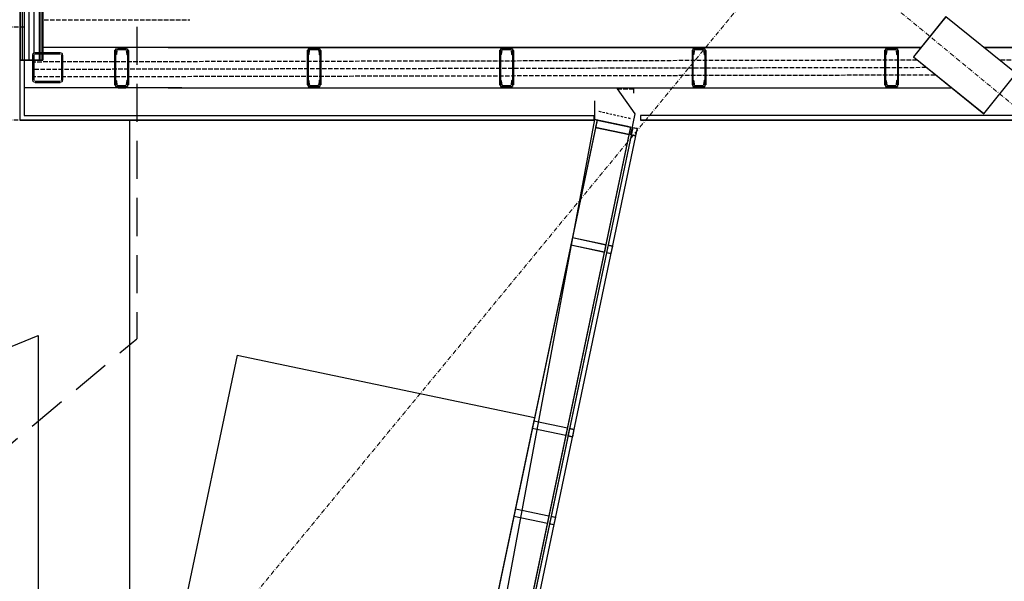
# Model space of a CAD drawing. Header units: millimetres. Extents: x -8642 to 28269, y -6609 to 3701.
# Tile 233 of 256: x 8179 to 8836, y -2618 to -2243. Entities that reach past the tile are written whole.
import ezdxf

# ---------------------------------------------------------------- set-up
doc = ezdxf.new("R2010")
doc.units = ezdxf.units.MM
doc.header["$LTSCALE"] = 1000
doc.header["$MEASUREMENT"] = 0
for name, pattern in [('DASHED', [19.05, 12.7, -6.35]), ('rzut 1 pietra$0$ArchiTECH.PC 1. Line Type', [0.004, 0.003, -0.001]), ('rzut 1 pietra$0$ArchiTECH.PC 2. Line Type', [0.0025, 0.0015, -0.001]), ('rzut 1 pietra$0$ArchiTECH.PC 5. Line Type', [0.0053, 0.003, -0.001, 0.0003, -0.001]), ('rzut 1 pietra$0$ArchiTECH.PC Solid Line Type', [0]), ('SUFIT_1 PIETRO$0$ArchiTECH.PC 1. Line Type', [0.004, 0.003, -0.001]), ('SUFIT_1 PIETRO$0$ArchiTECH.PC 2. Line Type', [0.0025, 0.0015, -0.001]), ('SUFIT_1 PIETRO$0$ArchiTECH.PC Solid Line Type', [0])]:
    doc.linetypes.add(name, pattern=pattern)
doc.layers.add('IS_ARCH', color=254, linetype='Continuous', lineweight=18)
for name, color, linetype in [('IS_WK_KAN_SKROPLINY', 254, 'DASHED'), ('SUFIT_1 PIETRO$0$ELEM KONSTRUKCJI - inwent', 254, 'Continuous'), ('SUFIT_1 PIETRO$0$Kalka 1', 254, 'Continuous'), ('SUFIT_1 PIETRO$0$sciany projektowane', 254, 'Continuous'), ('SUFIT_1 PIETRO$0$TYP SUFITÓW_NOWYCH', 254, 'Continuous')]:
    doc.layers.add(name, color=color, linetype=linetype)

msp = doc.modelspace()

# ---------------------------------------------------------------- linework, layer by layer
at = {"layer": 'IS_ARCH', "linetype": 'rzut 1 pietra$0$ArchiTECH.PC 5. Line Type'}
for p, q in [((11029.06, 640.28), (6163.57, -5262.21)), ((7732.73, -1385.55), (9925.19, -3192.82))]:
    msp.add_line(p, q, dxfattribs=at)
at = {"layer": 'IS_ARCH', "linetype": 'rzut 1 pietra$0$ArchiTECH.PC Solid Line Type'}
for p, q in [((8179.75, -1507.85), (8179.75, -2270)), ((8181, -1507.85), (8181, -2270)), ((8182.25, -1507.85), (8182.25, -2270)), ((8185.58, -2270), (8185.58, -1507.85)), ((8188.91, -2270), (8188.91, -1509.52)), ((8192.25, -1512.85), (8192.25, -2270)), ((8193.5, -1514.1), (8193.5, -2270)), ((8194.75, -2270), (8194.75, -1515.35)), ((8179.75, -1776.97), (8179.75, -2270)), ((8194.75, -1789.27), (8194.75, -2270)), ((8179.36, -2240), (8179.36, -2310)), ((8182.36, -2240), (8182.36, -2307)), ((8797.27, -2241.04), (8775.59, -2267.85)), ((8844.15, -2278.95), (8797.27, -2241.04)), ((8189.6, -2265), (8206.4, -2265)), ((8189.6, -2265.8), (8206.4, -2265.8)), ((8287.5, -2261.5), (8194.75, -2261.5)), ((8242.7, -2263.5), (8243.3, -2263.5)), ((8242.7, -2263.5), (8242.7, -2282.43)), ((8243.3, -2262.5), (8243.3, -2287.5)), ((8243.3, -2262.5), (8251.3, -2262.5)), ((8244.18, -2263.58), (8243.86, -2266.23)), ((8244.88, -2262.95), (8249.72, -2262.95)), ((8245.1, -2261.5), (8245.1, -2262.5)), ((8245.1, -2261.5), (8250.1, -2261.5)), ((8250.1, -2261.5), (8250.1, -2262.5)), ((8250.42, -2263.58), (8250.74, -2266.23)), ((8251.3, -2262.5), (8251.3, -2282.43)), ((8251.3, -2263.5), (8251.9, -2263.5)), ((8251.9, -2263.5), (8251.9, -2286.5)), ((8278.32, -2261.5), (8780.82, -2261.5)), ((8371.1, -2263.5), (8371.7, -2263.5)), ((8371.1, -2263.5), (8371.1, -2282.43)), ((8371.7, -2262.5), (8371.7, -2287.5)), ((8371.7, -2262.5), (8379.7, -2262.5)), ((8372.58, -2263.58), (8372.26, -2266.23)), ((8373.28, -2262.95), (8378.12, -2262.95)), ((8373.5, -2261.5), (8373.5, -2262.5)), ((8373.5, -2261.5), (8378.5, -2261.5)), ((8378.5, -2261.5), (8378.5, -2262.5)), ((8378.82, -2263.58), (8379.14, -2266.23)), ((8379.7, -2262.5), (8379.7, -2266.5)), ((8379.7, -2263.5), (8380.3, -2263.5)), ((8379.7, -2264.5), (8379.7, -2282.43)), ((8380.3, -2263.5), (8380.3, -2286.5)), ((8499.5, -2263.5), (8500.1, -2263.5)), ((8499.5, -2263.5), (8499.5, -2282.43)), ((8500.1, -2262.5), (8500.1, -2287.5)), ((8500.1, -2262.5), (8508.1, -2262.5)), ((8500.98, -2263.58), (8500.66, -2266.23)), ((8501.68, -2262.95), (8506.52, -2262.95)), ((8501.9, -2261.5), (8501.9, -2262.5)), ((8501.9, -2261.5), (8506.9, -2261.5)), ((8506.9, -2261.5), (8506.9, -2262.5)), ((8507.22, -2263.58), (8507.54, -2266.23)), ((8508.1, -2262.5), (8508.1, -2266.5)), ((8508.1, -2263.5), (8508.7, -2263.5)), ((8508.1, -2264.5), (8508.1, -2282.43)), ((8508.7, -2263.5), (8508.7, -2286.5)), ((8627.9, -2263.5), (8628.5, -2263.5)), ((8627.9, -2263.5), (8627.9, -2282.43)), ((8628.5, -2262.5), (8636.5, -2262.5)), ((8628.5, -2262.5), (8628.5, -2287.5)), ((8629.38, -2263.58), (8629.06, -2266.23)), ((8630.08, -2262.95), (8634.92, -2262.95)), ((8630.3, -2261.5), (8635.3, -2261.5)), ((8630.3, -2261.5), (8630.3, -2262.5)), ((8635.3, -2261.5), (8635.3, -2262.5)), ((8635.62, -2263.58), (8635.94, -2266.23)), ((8636.5, -2262.5), (8636.5, -2282.43)), ((8636.5, -2263.5), (8637.1, -2263.5)), ((8637.1, -2263.5), (8637.1, -2286.5)), ((8756.3, -2263.5), (8756.9, -2263.5)), ((8756.3, -2263.5), (8756.3, -2282.43)), ((8756.9, -2262.5), (8764.9, -2262.5)), ((8756.9, -2262.5), (8756.9, -2287.5)), ((8757.78, -2263.58), (8757.46, -2266.23)), ((8758.48, -2262.95), (8763.32, -2262.95)), ((8758.7, -2261.5), (8763.7, -2261.5)), ((8758.7, -2261.5), (8758.7, -2262.5)), ((8763.7, -2261.5), (8763.7, -2262.5)), ((8764.02, -2263.58), (8764.34, -2266.23)), ((8764.9, -2262.5), (8764.9, -2266.5)), ((8764.9, -2263.5), (8765.5, -2263.5)), ((8764.9, -2264.5), (8764.9, -2282.43)), ((8765.5, -2263.5), (8765.5, -2286.5)), ((8822.76, -2261.5), (9375.78, -2261.5)), ((8179.75, -2270), (8194.75, -2270)), ((8194.75, -2270), (8179.75, -2270)), ((8188, -2266.6), (8188, -2283.4)), ((8188.8, -2266.6), (8188.8, -2283.4)), ((8207.2, -2266.6), (8207.2, -2283.4)), ((8208, -2266.6), (8208, -2283.4)), ((8243.3, -2266.5), (8243.56, -2266.5)), ((8251.04, -2266.5), (8251.3, -2266.5)), ((8371.7, -2266.5), (8371.96, -2266.5)), ((8379.44, -2266.5), (8379.7, -2266.5)), ((8500.1, -2266.5), (8500.36, -2266.5)), ((8507.84, -2266.5), (8508.1, -2266.5)), ((8628.5, -2266.5), (8628.76, -2266.5)), ((8636.24, -2266.5), (8636.5, -2266.5)), ((8756.9, -2266.5), (8757.16, -2266.5)), ((8764.64, -2266.5), (8764.9, -2266.5)), ((8775.59, -2267.85), (8822.47, -2305.75)), ((8822.47, -2305.75), (8844.15, -2278.95)), ((8189.6, -2284.2), (8206.4, -2284.2)), ((8189.6, -2285), (8206.4, -2285)), ((8242.7, -2282.43), (8242.7, -2286.5)), ((8243.3, -2283.5), (8243.56, -2283.5)), ((8243.86, -2283.77), (8244.18, -2286.42)), ((8250.74, -2283.77), (8250.42, -2286.42)), ((8251.04, -2283.5), (8251.3, -2283.5)), ((8251.3, -2282.43), (8251.3, -2287.5)), ((8371.1, -2282.43), (8371.1, -2286.5)), ((8371.7, -2283.5), (8371.96, -2283.5)), ((8372.26, -2283.77), (8372.58, -2286.42)), ((8379.14, -2283.77), (8378.82, -2286.42)), ((8379.44, -2283.5), (8379.7, -2283.5)), ((8379.7, -2282.43), (8379.7, -2287.5)), ((8499.5, -2282.43), (8499.5, -2286.5)), ((8500.1, -2283.5), (8500.36, -2283.5)), ((8500.66, -2283.77), (8500.98, -2286.42)), ((8507.54, -2283.77), (8507.22, -2286.42)), ((8507.84, -2283.5), (8508.1, -2283.5)), ((8508.1, -2282.43), (8508.1, -2287.5)), ((8627.9, -2282.43), (8627.9, -2286.5)), ((8628.5, -2283.5), (8628.76, -2283.5)), ((8629.06, -2283.77), (8629.38, -2286.42)), ((8635.94, -2283.77), (8635.62, -2286.42)), ((8636.24, -2283.5), (8636.5, -2283.5)), ((8636.5, -2282.43), (8636.5, -2287.5)), ((8756.3, -2282.43), (8756.3, -2286.5)), ((8756.9, -2283.5), (8757.16, -2283.5)), ((8757.46, -2283.77), (8757.78, -2286.42)), ((8764.34, -2283.77), (8764.02, -2286.42)), ((8764.64, -2283.5), (8764.9, -2283.5)), ((8764.9, -2282.43), (8764.9, -2287.5)), ((8287.5, -2288.5), (8182.36, -2288.5)), ((8242.7, -2286.5), (8243.3, -2286.5)), ((8243.3, -2287.5), (8251.3, -2287.5)), ((8244.88, -2287.05), (8249.72, -2287.05)), ((8245.1, -2287.5), (8245.1, -2288.5)), ((8245.1, -2288.5), (8250.1, -2288.5)), ((8250.1, -2287.5), (8250.1, -2288.5)), ((8251.9, -2286.5), (8251.3, -2286.5)), ((8278.32, -2288.5), (8800.49, -2288.5)), ((8371.1, -2286.5), (8371.7, -2286.5)), ((8371.7, -2287.5), (8379.7, -2287.5)), ((8373.28, -2287.05), (8378.12, -2287.05)), ((8373.5, -2287.5), (8373.5, -2288.5)), ((8373.5, -2288.5), (8378.5, -2288.5)), ((8378.5, -2287.5), (8378.5, -2288.5)), ((8380.3, -2286.5), (8379.7, -2286.5)), ((8499.5, -2286.5), (8500.1, -2286.5)), ((8500.1, -2287.5), (8508.1, -2287.5)), ((8501.68, -2287.05), (8506.52, -2287.05)), ((8501.9, -2287.5), (8501.9, -2288.5)), ((8501.9, -2288.5), (8506.9, -2288.5)), ((8506.9, -2287.5), (8506.9, -2288.5)), ((8508.7, -2286.5), (8508.1, -2286.5)), ((8578.02, -2289.04), (8589.64, -2305.85)), ((8627.9, -2286.5), (8628.5, -2286.5)), ((8628.5, -2287.5), (8636.5, -2287.5)), ((8630.08, -2287.05), (8634.92, -2287.05)), ((8630.3, -2287.5), (8630.3, -2288.5)), ((8630.3, -2288.5), (8635.3, -2288.5)), ((8635.3, -2287.5), (8635.3, -2288.5)), ((8637.1, -2286.5), (8636.5, -2286.5)), ((8756.3, -2286.5), (8756.9, -2286.5)), ((8756.9, -2287.5), (8764.9, -2287.5)), ((8758.48, -2287.05), (8763.32, -2287.05)), ((8758.7, -2287.5), (8758.7, -2288.5)), ((8758.7, -2288.5), (8763.7, -2288.5)), ((8763.7, -2287.5), (8763.7, -2288.5)), ((8765.5, -2286.5), (8764.9, -2286.5)), ((8562.72, -2297.26), (8562.72, -2309.54)), ((8179.36, -2310), (8295.85, -2310)), ((8182.36, -2307), (8292.85, -2307)), ((8269.65, -2310), (8562.49, -2310)), ((8272.65, -2307), (8562.49, -2307)), ((8564.58, -2310), (8315.69, -3494.33)), ((8562.49, -2307), (8562.49, -2310)), ((8562.72, -2309.54), (8585.08, -2314.23)), ((8564.56, -2309.99), (8563.53, -2314.89)), ((8564.56, -2309.99), (8586.93, -2314.68)), ((8589.64, -2305.85), (8586.86, -2319.88)), ((9530.49, -2307), (8593.56, -2307)), ((8593.56, -2307), (8593.56, -2310)), ((8593.56, -2307), (8593.56, -2310)), ((9530.49, -2307), (8593.56, -2307)), ((8593.56, -2310), (9533.49, -2310)), ((9533.49, -2310), (8593.56, -2310)), ((8586.95, -2314.69), (8338.06, -3499.02)), ((8588.39, -2314.99), (8339.5, -3499.32)), ((8590.92, -2317.51), (8342.43, -3499.93)), ((8563.53, -2314.89), (8585.9, -2319.58)), ((8586.93, -2314.68), (8585.9, -2319.58)), ((8588.37, -2314.98), (8587.34, -2319.88)), ((8588.37, -2314.98), (8591.3, -2315.6)), ((8591.3, -2315.6), (8590.27, -2320.49)), ((8587.34, -2319.88), (8590.27, -2320.49)), ((8548.07, -2388.48), (8547.04, -2393.37)), ((8548.07, -2388.48), (8570.44, -2393.17)), ((8547.04, -2393.37), (8569.41, -2398.06)), ((8570.44, -2393.17), (8569.41, -2398.06)), ((8571.88, -2393.47), (8570.85, -2398.37)), ((8571.88, -2393.47), (8574.81, -2394.08)), ((8574.81, -2394.08), (8573.78, -2398.98)), ((8570.85, -2398.37), (8573.78, -2398.98)), ((8324.48, -2466.94), (8194.93, -3083.46)), ((8324.48, -2466.94), (8522.84, -2508.62)), ((8522.84, -2508.62), (8393.28, -3125.14)), ((8522.36, -2510.83), (8521.33, -2515.72)), ((8521.33, -2515.72), (8543.7, -2520.41)), ((8522.36, -2510.83), (8544.73, -2515.52)), ((8544.73, -2515.52), (8543.7, -2520.41)), ((8546.17, -2515.82), (8545.14, -2520.72)), ((8545.14, -2520.72), (8548.07, -2521.33)), ((8546.17, -2515.82), (8549.1, -2516.43)), ((8549.1, -2516.43), (8548.07, -2521.33)), ((8510.03, -2569.51), (8509, -2574.41)), ((8509, -2574.41), (8531.37, -2579.1)), ((8510.03, -2569.51), (8532.4, -2574.2)), ((8532.4, -2574.2), (8531.37, -2579.1)), ((8533.84, -2574.51), (8532.81, -2579.4)), ((8533.84, -2574.51), (8536.77, -2575.12)), ((8532.81, -2579.4), (8535.74, -2580.01)), ((8536.77, -2575.12), (8535.74, -2580.01))]:
    msp.add_line(p, q, dxfattribs=at)
at = {"layer": 'IS_ARCH', "linetype": 'rzut 1 pietra$0$ArchiTECH.PC 1. Line Type'}
for p, q in [((7999.5, -2247.8), (8183.44, -2247.8)), ((8778.08, -2270.02), (8188.8, -2271.25)), ((9368.78, -2270), (8833.07, -2270)), ((8784.14, -2275.01), (8188.8, -2276.25)), ((8790.2, -2280.01), (8188.8, -2281.25)), ((8578.02, -2289.04), (8588.86, -2289.04)), ((8588.86, -2289.04), (8588.86, -2292.25)), ((8182.36, -2310), (8004.5, -2310))]:
    msp.add_line(p, q, dxfattribs=at)
at = {"layer": 'IS_ARCH', "linetype": 'rzut 1 pietra$0$ArchiTECH.PC 2. Line Type'}
msp.add_line((8565.72, -2304.15), (8586.58, -2308.92), dxfattribs=at)
at = {"layer": 'IS_ARCH', "linetype": 'rzut 1 pietra$0$ArchiTECH.PC Solid Line Type'}
for centre, radius, start, end in [((8189.6, -2266.6), 1.6, 90, 180), ((8189.6, -2266.6), 0.8, 90, 180), ((8206.4, -2266.6), 1.6, 0, 90), ((8206.4, -2266.6), 0.8, 0, 90), ((8244.88, -2263.65), 0.7, 90, 174.3), ((8249.72, -2263.65), 0.7, 5.7, 90), ((8373.28, -2263.65), 0.7, 90, 174.3), ((8378.12, -2263.65), 0.7, 5.7, 90), ((8501.68, -2263.65), 0.7, 90, 174.3), ((8506.52, -2263.65), 0.7, 5.7, 90), ((8630.08, -2263.65), 0.7, 90, 174.3), ((8634.92, -2263.65), 0.7, 5.7, 90), ((8758.48, -2263.65), 0.7, 90, 174.3), ((8763.32, -2263.65), 0.7, 5.7, 90), ((8243.56, -2266.2), 0.3, 270, 354.3), ((8251.04, -2266.2), 0.3, 185.7, 270), ((8371.96, -2266.2), 0.3, 270, 354.3), ((8379.44, -2266.2), 0.3, 185.7, 270), ((8500.36, -2266.2), 0.3, 270, 354.3), ((8507.84, -2266.2), 0.3, 185.7, 270), ((8628.76, -2266.2), 0.3, 270, 354.3), ((8636.24, -2266.2), 0.3, 185.7, 270), ((8757.16, -2266.2), 0.3, 270, 354.3), ((8764.64, -2266.2), 0.3, 185.7, 270), ((8189.6, -2283.4), 1.6, 180, 270), ((8189.6, -2283.4), 0.8, 180, 270), ((8206.4, -2283.4), 1.6, 270, 0), ((8206.4, -2283.4), 0.8, 270, 0), ((8243.56, -2283.8), 0.3, 5.7, 90), ((8251.04, -2283.8), 0.3, 90, 174.3), ((8371.96, -2283.8), 0.3, 5.7, 90), ((8379.44, -2283.8), 0.3, 90, 174.3), ((8500.36, -2283.8), 0.3, 5.7, 90), ((8507.84, -2283.8), 0.3, 90, 174.3), ((8628.76, -2283.8), 0.3, 5.7, 90), ((8636.24, -2283.8), 0.3, 90, 174.3), ((8757.16, -2283.8), 0.3, 5.7, 90), ((8764.64, -2283.8), 0.3, 90, 174.3), ((8244.88, -2286.35), 0.7, 185.7, 270), ((8249.72, -2286.35), 0.7, 270, 354.3), ((8373.28, -2286.35), 0.7, 185.7, 270), ((8378.12, -2286.35), 0.7, 270, 354.3), ((8501.68, -2286.35), 0.7, 185.7, 270), ((8506.52, -2286.35), 0.7, 270, 354.3), ((8630.08, -2286.35), 0.7, 185.7, 270), ((8634.92, -2286.35), 0.7, 270, 354.3), ((8758.48, -2286.35), 0.7, 185.7, 270), ((8763.32, -2286.35), 0.7, 270, 354.3)]:
    msp.add_arc(centre, radius, start, end, dxfattribs=at)
at = {"layer": 'IS_WK_KAN_SKROPLINY', "lineweight": 30, "ltscale": 0.002}
for points in [[(8257.45, -2209.7), (8257.45, -2456.11)], [(8012.19, -2660.74), (8257.45, -2456.11)]]:
    msp.add_lwpolyline(points, dxfattribs=at)
at = {"layer": 'SUFIT_1 PIETRO$0$ELEM KONSTRUKCJI - inwent', "linetype": 'SUFIT_1 PIETRO$0$ArchiTECH.PC Solid Line Type'}
for p, q in [((8797.27, -2241.12), (8775.59, -2267.93)), ((8844.15, -2279.03), (8797.27, -2241.12)), ((8775.59, -2267.93), (8822.47, -2305.84)), ((8822.47, -2305.84), (8844.15, -2279.03))]:
    msp.add_line(p, q, dxfattribs=at)
at = {"layer": 'SUFIT_1 PIETRO$0$Kalka 1', "linetype": 'SUFIT_1 PIETRO$0$ArchiTECH.PC Solid Line Type'}
for p, q in [((8179.75, -2270.08), (8179.75, -1777.06)), ((8179.75, -1777.06), (8179.75, -2270.08)), ((8194.75, -1789.35), (8194.75, -2270.08)), ((8194.75, -1789.35), (8194.75, -2270.08)), ((8179.36, -2240.08), (8179.36, -2310.08)), ((8182.36, -2240.08), (8182.36, -2307.08)), ((8189.6, -2265.09), (8206.4, -2265.09)), ((8189.6, -2265.89), (8206.4, -2265.89)), ((8287.5, -2261.58), (8194.75, -2261.58)), ((8242.7, -2263.58), (8242.7, -2282.51)), ((8242.7, -2263.58), (8243.3, -2263.58)), ((8243.3, -2262.58), (8251.3, -2262.58)), ((8243.3, -2262.58), (8243.3, -2287.58)), ((8244.18, -2263.66), (8243.86, -2266.31)), ((8244.88, -2263.03), (8249.72, -2263.03)), ((8245.1, -2261.58), (8250.1, -2261.58)), ((8245.1, -2261.58), (8245.1, -2262.58)), ((8250.1, -2261.58), (8250.1, -2262.58)), ((8250.42, -2263.66), (8250.74, -2266.31)), ((8251.3, -2262.58), (8251.3, -2282.51)), ((8251.3, -2263.58), (8251.9, -2263.58)), ((8251.9, -2263.58), (8251.9, -2286.58)), ((8278.32, -2261.58), (8780.82, -2261.58)), ((8371.1, -2263.58), (8371.1, -2282.51)), ((8371.1, -2263.58), (8371.7, -2263.58)), ((8371.7, -2262.58), (8379.7, -2262.58)), ((8371.7, -2262.58), (8371.7, -2287.58)), ((8372.58, -2263.66), (8372.26, -2266.31)), ((8373.28, -2263.03), (8378.12, -2263.03)), ((8373.5, -2261.58), (8378.5, -2261.58)), ((8373.5, -2261.58), (8373.5, -2262.58)), ((8378.5, -2261.58), (8378.5, -2262.58)), ((8378.82, -2263.66), (8379.14, -2266.31)), ((8379.7, -2262.58), (8379.7, -2266.58)), ((8379.7, -2263.58), (8380.3, -2263.58)), ((8379.7, -2264.58), (8379.7, -2282.51)), ((8380.3, -2263.58), (8380.3, -2286.58)), ((8499.5, -2263.58), (8499.5, -2282.51)), ((8499.5, -2263.58), (8500.1, -2263.58)), ((8500.1, -2262.58), (8508.1, -2262.58)), ((8500.1, -2262.58), (8500.1, -2287.58)), ((8500.98, -2263.66), (8500.66, -2266.31)), ((8501.68, -2263.03), (8506.52, -2263.03)), ((8501.9, -2261.58), (8506.9, -2261.58)), ((8501.9, -2261.58), (8501.9, -2262.58)), ((8506.9, -2261.58), (8506.9, -2262.58)), ((8507.22, -2263.66), (8507.54, -2266.31)), ((8508.1, -2262.58), (8508.1, -2266.58)), ((8508.1, -2263.58), (8508.7, -2263.58)), ((8508.1, -2264.58), (8508.1, -2282.51)), ((8508.7, -2263.58), (8508.7, -2286.58)), ((8627.9, -2263.58), (8627.9, -2282.51)), ((8627.9, -2263.58), (8628.5, -2263.58)), ((8628.5, -2262.58), (8628.5, -2287.58)), ((8628.5, -2262.58), (8636.5, -2262.58)), ((8629.38, -2263.66), (8629.06, -2266.31)), ((8630.08, -2263.03), (8634.92, -2263.03)), ((8630.3, -2261.58), (8630.3, -2262.58)), ((8630.3, -2261.58), (8635.3, -2261.58)), ((8635.3, -2261.58), (8635.3, -2262.58)), ((8635.62, -2263.66), (8635.94, -2266.31)), ((8636.5, -2262.58), (8636.5, -2282.51)), ((8636.5, -2263.58), (8637.1, -2263.58)), ((8637.1, -2263.58), (8637.1, -2286.58)), ((8756.3, -2263.58), (8756.3, -2282.51)), ((8756.3, -2263.58), (8756.9, -2263.58)), ((8756.9, -2262.58), (8756.9, -2287.58)), ((8756.9, -2262.58), (8764.9, -2262.58)), ((8757.78, -2263.66), (8757.46, -2266.31)), ((8758.48, -2263.03), (8763.32, -2263.03)), ((8758.7, -2261.58), (8758.7, -2262.58)), ((8758.7, -2261.58), (8763.7, -2261.58)), ((8763.7, -2261.58), (8763.7, -2262.58)), ((8764.02, -2263.66), (8764.34, -2266.31)), ((8764.9, -2262.58), (8764.9, -2266.58)), ((8764.9, -2263.58), (8765.5, -2263.58)), ((8764.9, -2264.58), (8764.9, -2282.51)), ((8765.5, -2263.58), (8765.5, -2286.58)), ((8822.76, -2261.58), (9375.78, -2261.58)), ((8194.75, -2270.08), (8179.75, -2270.08)), ((8194.75, -2270.08), (8179.75, -2270.08)), ((8188, -2266.69), (8188, -2283.49)), ((8188.8, -2266.69), (8188.8, -2283.49)), ((8207.2, -2266.69), (8207.2, -2283.49)), ((8208, -2266.69), (8208, -2283.49)), ((8243.3, -2266.58), (8243.56, -2266.58)), ((8251.04, -2266.58), (8251.3, -2266.58)), ((8371.7, -2266.58), (8371.96, -2266.58)), ((8379.44, -2266.58), (8379.7, -2266.58)), ((8500.1, -2266.58), (8500.36, -2266.58)), ((8507.84, -2266.58), (8508.1, -2266.58)), ((8628.5, -2266.58), (8628.76, -2266.58)), ((8636.24, -2266.58), (8636.5, -2266.58)), ((8756.9, -2266.58), (8757.16, -2266.58)), ((8764.64, -2266.58), (8764.9, -2266.58)), ((8189.6, -2284.29), (8206.4, -2284.29)), ((8189.6, -2285.09), (8206.4, -2285.09)), ((8242.7, -2282.51), (8242.7, -2286.58)), ((8243.3, -2283.58), (8243.56, -2283.58)), ((8243.86, -2283.85), (8244.18, -2286.5)), ((8250.74, -2283.85), (8250.42, -2286.5)), ((8251.04, -2283.58), (8251.3, -2283.58)), ((8251.3, -2282.51), (8251.3, -2287.58)), ((8371.1, -2282.51), (8371.1, -2286.58)), ((8371.7, -2283.58), (8371.96, -2283.58)), ((8372.26, -2283.85), (8372.58, -2286.5)), ((8379.14, -2283.85), (8378.82, -2286.5)), ((8379.44, -2283.58), (8379.7, -2283.58)), ((8379.7, -2282.51), (8379.7, -2287.58)), ((8499.5, -2282.51), (8499.5, -2286.58)), ((8500.1, -2283.58), (8500.36, -2283.58)), ((8500.66, -2283.85), (8500.98, -2286.5)), ((8507.54, -2283.85), (8507.22, -2286.5)), ((8507.84, -2283.58), (8508.1, -2283.58)), ((8508.1, -2282.51), (8508.1, -2287.58)), ((8627.9, -2282.51), (8627.9, -2286.58)), ((8628.5, -2283.58), (8628.76, -2283.58)), ((8629.06, -2283.85), (8629.38, -2286.5)), ((8635.94, -2283.85), (8635.62, -2286.5)), ((8636.24, -2283.58), (8636.5, -2283.58)), ((8636.5, -2282.51), (8636.5, -2287.58)), ((8756.3, -2282.51), (8756.3, -2286.58)), ((8756.9, -2283.58), (8757.16, -2283.58)), ((8757.46, -2283.85), (8757.78, -2286.5)), ((8764.34, -2283.85), (8764.02, -2286.5)), ((8764.64, -2283.58), (8764.9, -2283.58)), ((8764.9, -2282.51), (8764.9, -2287.58)), ((8287.5, -2288.58), (8182.36, -2288.58)), ((8242.7, -2286.58), (8243.3, -2286.58)), ((8243.3, -2287.58), (8251.3, -2287.58)), ((8244.88, -2287.13), (8249.72, -2287.13)), ((8245.1, -2287.58), (8245.1, -2288.58)), ((8245.1, -2288.58), (8250.1, -2288.58)), ((8250.1, -2287.58), (8250.1, -2288.58)), ((8251.9, -2286.58), (8251.3, -2286.58)), ((8278.32, -2288.58), (8800.49, -2288.58)), ((8371.1, -2286.58), (8371.7, -2286.58)), ((8371.7, -2287.58), (8379.7, -2287.58)), ((8373.28, -2287.13), (8378.12, -2287.13)), ((8373.5, -2287.58), (8373.5, -2288.58)), ((8373.5, -2288.58), (8378.5, -2288.58)), ((8378.5, -2287.58), (8378.5, -2288.58)), ((8380.3, -2286.58), (8379.7, -2286.58)), ((8499.5, -2286.58), (8500.1, -2286.58)), ((8500.1, -2287.58), (8508.1, -2287.58)), ((8501.68, -2287.13), (8506.52, -2287.13)), ((8501.9, -2287.58), (8501.9, -2288.58)), ((8501.9, -2288.58), (8506.9, -2288.58)), ((8506.9, -2287.58), (8506.9, -2288.58)), ((8508.7, -2286.58), (8508.1, -2286.58)), ((8578.02, -2289.13), (8589.64, -2305.93)), ((8627.9, -2286.58), (8628.5, -2286.58)), ((8628.5, -2287.58), (8636.5, -2287.58)), ((8630.08, -2287.13), (8634.92, -2287.13)), ((8630.3, -2287.58), (8630.3, -2288.58)), ((8630.3, -2288.58), (8635.3, -2288.58)), ((8635.3, -2287.58), (8635.3, -2288.58)), ((8637.1, -2286.58), (8636.5, -2286.58)), ((8756.3, -2286.58), (8756.9, -2286.58)), ((8756.9, -2287.58), (8764.9, -2287.58)), ((8758.48, -2287.13), (8763.32, -2287.13)), ((8758.7, -2287.58), (8758.7, -2288.58)), ((8758.7, -2288.58), (8763.7, -2288.58)), ((8763.7, -2287.58), (8763.7, -2288.58)), ((8765.5, -2286.58), (8764.9, -2286.58)), ((8562.72, -2297.35), (8562.72, -2309.63)), ((8179.36, -2310.08), (8295.85, -2310.08)), ((8182.36, -2307.08), (8292.85, -2307.08)), ((8269.65, -2310.08), (8562.49, -2310.08)), ((8272.65, -2307.08), (8562.49, -2307.08)), ((8564.58, -2310.08), (8315.69, -3494.41)), ((8562.49, -2307.08), (8562.49, -2310.08)), ((8562.72, -2309.63), (8585.08, -2314.31)), ((8564.56, -2310.08), (8563.53, -2314.97)), ((8564.56, -2310.08), (8586.93, -2314.77)), ((8589.64, -2305.93), (8586.86, -2319.97)), ((9530.49, -2307.08), (8593.56, -2307.08)), ((8593.56, -2307.08), (8593.56, -2310.08)), ((9530.49, -2307.08), (8593.56, -2307.08)), ((8593.56, -2307.08), (8593.56, -2310.08)), ((8593.56, -2310.08), (9533.49, -2310.08)), ((9533.49, -2310.08), (8593.56, -2310.08)), ((8586.95, -2314.77), (8338.06, -3499.1)), ((8588.39, -2315.07), (8339.5, -3499.4)), ((8590.92, -2317.59), (8342.43, -3500.02)), ((8563.53, -2314.97), (8585.9, -2319.66)), ((8586.93, -2314.77), (8585.9, -2319.66)), ((8588.37, -2315.07), (8587.34, -2319.97)), ((8588.37, -2315.07), (8591.3, -2315.68)), ((8591.3, -2315.68), (8590.27, -2320.58)), ((8587.34, -2319.97), (8590.27, -2320.58)), ((8548.07, -2388.56), (8547.04, -2393.46)), ((8548.07, -2388.56), (8570.44, -2393.25)), ((8547.04, -2393.46), (8569.41, -2398.15)), ((8570.44, -2393.25), (8569.41, -2398.15)), ((8571.88, -2393.55), (8570.85, -2398.45)), ((8571.88, -2393.55), (8574.81, -2394.17)), ((8574.81, -2394.17), (8573.78, -2399.06)), ((8570.85, -2398.45), (8573.78, -2399.06)), ((8324.48, -2467.02), (8194.93, -3083.55)), ((8324.48, -2467.02), (8522.84, -2508.7)), ((8522.84, -2508.7), (8393.28, -3125.23)), ((8522.36, -2510.91), (8521.33, -2515.81)), ((8521.33, -2515.81), (8543.7, -2520.5)), ((8522.36, -2510.91), (8544.73, -2515.6)), ((8544.73, -2515.6), (8543.7, -2520.5)), ((8546.17, -2515.9), (8545.14, -2520.8)), ((8545.14, -2520.8), (8548.07, -2521.41)), ((8546.17, -2515.9), (8549.1, -2516.52)), ((8549.1, -2516.52), (8548.07, -2521.41)), ((8510.03, -2569.6), (8509, -2574.49)), ((8509, -2574.49), (8531.37, -2579.18)), ((8510.03, -2569.6), (8532.4, -2574.29)), ((8532.4, -2574.29), (8531.37, -2579.18)), ((8533.84, -2574.59), (8532.81, -2579.49)), ((8533.84, -2574.59), (8536.77, -2575.2)), ((8532.81, -2579.49), (8535.74, -2580.1)), ((8536.77, -2575.2), (8535.74, -2580.1))]:
    msp.add_line(p, q, dxfattribs=at)
at = {"layer": 'SUFIT_1 PIETRO$0$Kalka 1', "linetype": 'SUFIT_1 PIETRO$0$ArchiTECH.PC 1. Line Type'}
for p, q in [((8195.62, -2243.08), (8292.85, -2243.08)), ((7999.5, -2247.89), (8183.44, -2247.89)), ((8778.08, -2270.1), (8188.8, -2271.34)), ((9368.78, -2270.08), (8833.07, -2270.08)), ((8784.14, -2275.1), (8188.8, -2276.33)), ((8790.2, -2280.1), (8188.8, -2281.33)), ((8578.02, -2289.13), (8588.86, -2289.13)), ((8588.86, -2289.13), (8588.86, -2292.33)), ((8182.36, -2310.08), (8004.5, -2310.08))]:
    msp.add_line(p, q, dxfattribs=at)
at = {"layer": 'SUFIT_1 PIETRO$0$Kalka 1', "linetype": 'SUFIT_1 PIETRO$0$ArchiTECH.PC 2. Line Type'}
msp.add_line((8565.72, -2304.24), (8586.58, -2309), dxfattribs=at)
at = {"layer": 'SUFIT_1 PIETRO$0$sciany projektowane', "linetype": 'SUFIT_1 PIETRO$0$ArchiTECH.PC Solid Line Type'}
for p, q in [((8179.75, -1500.44), (8179.75, -2270.08)), ((8181, -1501.69), (8181, -2270.08)), ((8182.25, -1502.94), (8182.25, -2270.08)), ((8185.58, -2270.08), (8185.58, -1506.27)), ((8188.91, -2270.08), (8188.91, -1509.6)), ((8192.25, -1512.94), (8192.25, -2270.08)), ((8193.5, -1514.19), (8193.5, -2270.08)), ((8194.75, -2270.08), (8194.75, -1515.44)), ((8179.75, -2270.08), (8194.75, -2270.08))]:
    msp.add_line(p, q, dxfattribs=at)
at = {"layer": 'SUFIT_1 PIETRO$0$TYP SUFITÓW_NOWYCH', "linetype": 'SUFIT_1 PIETRO$0$ArchiTECH.PC Solid Line Type'}
for p, q in [((8252.89, -2310.08), (8562.72, -2309.63)), ((8252.89, -2733.23), (8252.89, -2310.08)), ((8562.72, -2309.63), (8338.72, -3515.68)), ((7811.7, -2608.85), (8191.59, -2453.82)), ((8191.59, -2453.82), (8191.59, -2735.4))]:
    msp.add_line(p, q, dxfattribs=at)

doc.saveas('drawing.dxf')
